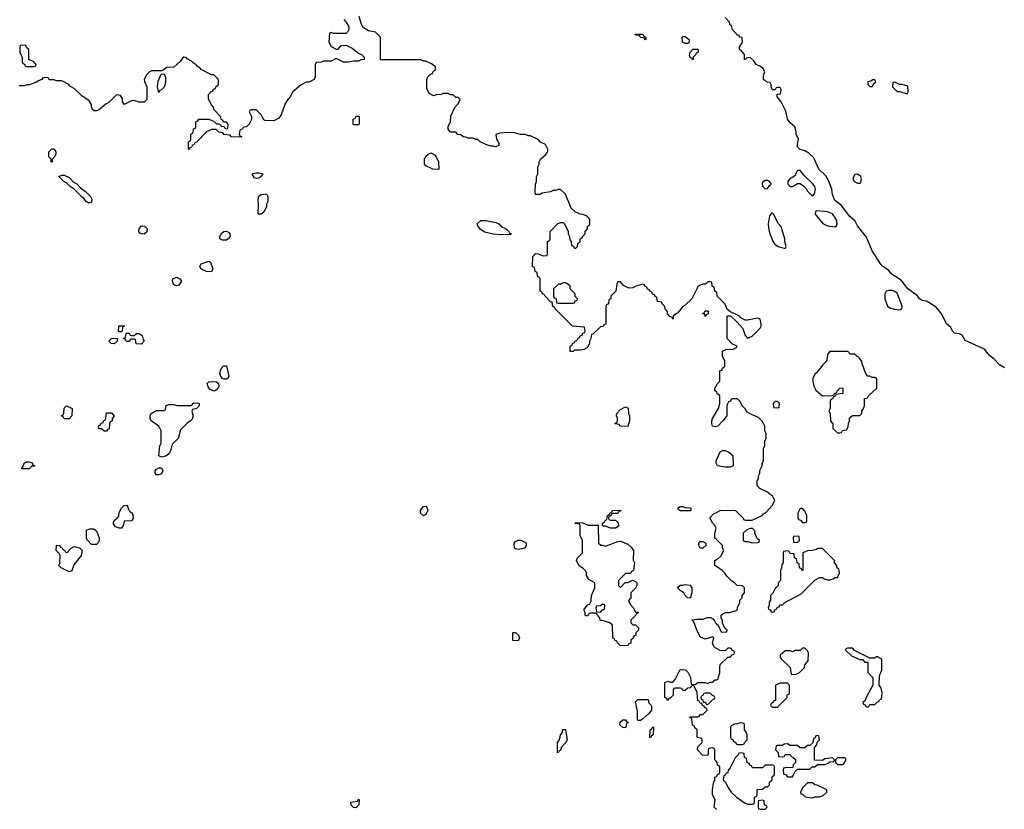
# Model space of a CAD drawing. Header units: inches. Extents: x 2701622 to 2964296, y 496201 to 720542.
# Tile 154 of 256: x 2794413 to 2802308, y 684553 to 690890. Entities that reach past the tile are written whole.
import ezdxf

# ---------------------------------------------------------------- set-up
doc = ezdxf.new("R2010")
doc.units = ezdxf.units.IN
doc.header["$MEASUREMENT"] = 0
for name, color, linetype in [('C7698', 7, 'Continuous'), ('C7699', 7, 'Continuous'), ('C8608', 7, 'Continuous'), ('C8609', 7, 'Continuous')]:
    doc.layers.add(name, color=color, linetype=linetype)

msp = doc.modelspace()

# ---------------------------------------------------------------- linework, layer by layer
at = {"layer": 'C7698', "color": 4, "elevation": 8}
for points in [[(2795934, 690000), (2795911.3, 689988.7), (2795830, 689906), (2795818, 689902), (2795810, 689886), (2795798, 689882), (2795790, 689866), (2795778, 689862), (2795770, 689846), (2795766, 689850), (2795766, 689910), (2795782, 689918), (2795786, 689930), (2795786, 689970), (2795802, 689978), (2795805.4, 690000)], [(2796177.7, 690000), (2796174, 689970), (2796178, 689958), (2796192.7, 689952.7), (2796192.7, 689947.3), (2796108.4, 689948.4), (2796102, 689962), (2796050, 689968), (2796042, 689982), (2796010, 689988), (2795995.9, 690000)], [(2800000, 688703), (2799986, 688710), (2799982, 688742), (2799966, 688750), (2799962, 688782), (2799950, 688786), (2799930, 688786), (2799911.6, 688768.4), (2799892.7, 688767.3), (2799863.6, 688756.4), (2799850, 688746), (2799802, 688650), (2799750, 688598), (2799731.6, 688588.4), (2799690, 688538), (2799674, 688530), (2799654, 688510), (2799654, 688490), (2799650, 688486), (2799642, 688502), (2799627.3, 688507.3), (2799608.4, 688528.4), (2799607.3, 688547.3), (2799588.4, 688568.4), (2799587.3, 688587.3), (2799566, 688610), (2799562, 688622), (2799527.3, 688627.3), (2799522, 688662), (2799507.3, 688667.3), (2799502, 688682), (2799487.3, 688687.3), (2799482, 688702), (2799467.3, 688707.3), (2799462, 688722), (2799447.3, 688727.3), (2799442, 688742), (2799427.3, 688747.3), (2799422, 688762), (2799410, 688766), (2799354, 688750), (2799330, 688738), (2799296.4, 688736.4), (2799255.3, 688755.3), (2799230, 688786), (2799210, 688786), (2799202, 688770), (2799194, 688710), (2799154, 688670), (2799154, 688650), (2799138, 688642), (2799134, 688610), (2799118, 688602), (2799114, 688590), (2799112.7, 688447.3), (2799098, 688442), (2799091.6, 688428.4), (2799070, 688426), (2799010, 688366), (2798998, 688362), (2798994, 688330), (2798982, 688310), (2798982, 688290), (2798963.6, 688256.4), (2798936.9, 688243.1), (2798910, 688238), (2798862, 688238), (2798850, 688228), (2798827.3, 688227.3), (2798826, 688270), (2798842, 688278), (2798846, 688290), (2798862, 688298), (2798866, 688310), (2798882, 688318), (2798890, 688334), (2798902, 688338), (2798907.3, 688352.7), (2798922, 688358), (2798927.3, 688372.7), (2798942, 688378), (2798946, 688390), (2798942, 688422), (2798846, 688430), (2798706, 688570), (2798702, 688582), (2798687.3, 688587.3), (2798682, 688622), (2798670, 688626), (2798626, 688670), (2798622, 688682), (2798606, 688690), (2798602, 688702), (2798586, 688710), (2798586, 688810), (2798582, 688822), (2798566, 688830), (2798562, 688862), (2798546, 688870), (2798542, 688902), (2798526, 688910), (2798528, 688990), (2798550, 689012), (2798571.6, 689011.6), (2798610, 688994), (2798642, 688998), (2798646, 689010), (2798646, 689110), (2798662, 689118), (2798666, 689130), (2798666, 689190), (2798726, 689250), (2798750, 689262), (2798770, 689262), (2798782, 689250), (2798812, 689190), (2798812, 689170), (2798822, 689150), (2798823.6, 689123.6), (2798834, 689110), (2798838, 689078), (2798852.7, 689072.7), (2798858, 689058), (2798870, 689054), (2798886, 689070), (2798887.3, 689092.7), (2798906, 689110), (2798906, 689130), (2798922, 689138), (2798927.3, 689152.7), (2798946, 689170), (2798946, 689190), (2798966, 689210), (2798967.3, 689232.7), (2798982, 689238), (2798986, 689250), (2798986, 689290), (2798966, 689310), (2798950, 689318), (2798927.3, 689327.3), (2798908.4, 689328.4), (2798868.4, 689348.4), (2798836.4, 689376.4), (2798788.9, 689488.9), (2798750, 689528), (2798730, 689528), (2798710, 689518), (2798690, 689518), (2798670, 689508), (2798603.6, 689496.4), (2798590, 689486), (2798550, 689486), (2798546, 689510), (2798548, 689570), (2798558, 689590), (2798558, 689630), (2798567.3, 689652.7), (2798568, 689710), (2798578, 689730), (2798578, 689750), (2798588, 689770), (2798632.9, 689807.1), (2798648, 689830), (2798648, 689850), (2798628.4, 689888.4), (2798590, 689908), (2798570, 689928), (2798510, 689958), (2798490, 689958), (2798470, 689968), (2798430, 689968), (2798380.4, 689980.4), (2798330, 689984), (2798262, 689978), (2798232, 689968), (2798236, 689930), (2798251, 689910), (2798258, 689890), (2798250, 689878), (2798229.1, 689869.1), (2798210, 689875.3), (2798190, 689875.3), (2798150, 689888), (2798106, 689910), (2798087.3, 689927.3), (2798070, 689928), (2798050, 689938), (2798010, 689938), (2797990, 689948), (2797968.4, 689948.4), (2797950, 689966), (2797927.3, 689967.3), (2797910, 689986), (2797867.3, 689987.3), (2797856.5, 690000)], [(2800000, 687903), (2799986, 687910), (2799988, 687930), (2800000, 687954)], [(2800000, 687625.3), (2799990, 687622), (2799968.9, 687628.9), (2799962, 687650), (2799962, 687670), (2799968.7, 687690), (2800000, 687743.7)], [(2800000, 687326.1), (2799998, 687330), (2799998, 687350), (2800000, 687354.5)], [(2800000, 686717), (2799988.4, 686728.4), (2799988.4, 686768.4), (2799998, 686810), (2799988, 686830), (2799968, 686850), (2799948.4, 686888.4), (2799950, 686894), (2799976.4, 686923.6), (2800000, 686936.1)], [(2800000, 686501.7), (2799988, 686510), (2799986, 686550), (2800000, 686557)], [(2800000, 685843), (2799990, 685848), (2799980.2, 685860.2), (2799968.7, 685890), (2799978, 685930), (2799970, 685938), (2799910, 685919), (2799873.2, 685933.2), (2799842, 685990), (2799818, 686058), (2799806, 686070), (2799810, 686074), (2799842, 686078), (2799890, 686078), (2799928.9, 686091.1), (2799951.1, 686091.1), (2799970, 686082), (2799985.4, 686065.4), (2799992, 686050), (2800000, 686042.7)], [(2800000, 684936), (2799986, 684950), (2799986, 685030), (2799982, 685042), (2799970, 685046), (2799938, 685042), (2799934, 685030), (2799934, 684990), (2799930, 684986), (2799887.3, 684987.3), (2799848, 685030), (2799850, 685054), (2799886, 685090), (2799886, 685110), (2799882, 685122), (2799846, 685130), (2799846, 685190), (2799827.3, 685207.3), (2799822, 685222), (2799807.3, 685227.3), (2799802, 685282), (2799786, 685290), (2799790, 685294), (2799850, 685294), (2799862, 685298), (2799867.3, 685312.7), (2799890, 685314), (2799926, 685350), (2799922, 685362), (2799907.3, 685367.3), (2799902, 685382), (2799887.3, 685387.3), (2799882, 685402), (2799870, 685406), (2799862, 685422), (2799850, 685426), (2799846, 685490), (2799822, 685542), (2799810, 685546), (2799798, 685542), (2799792.7, 685527.3), (2799770, 685526), (2799750, 685506), (2799730, 685506), (2799722, 685522), (2799710, 685526), (2799670, 685526), (2799658, 685522), (2799654, 685510), (2799654, 685470), (2799630, 685446), (2799618, 685442), (2799614, 685430), (2799607.3, 685427.3), (2799602, 685442), (2799586, 685450), (2799586, 685570), (2799610, 685582), (2799630, 685574), (2799650, 685574), (2799670, 685594), (2799710, 685674), (2799751.6, 685671.6), (2799770, 685654), (2799792, 685610), (2799798, 685558), (2799830, 685554), (2799850, 685572), (2799910, 685572), (2799930, 685562), (2799950, 685574), (2799970, 685574), (2799988.4, 685591.6), (2800000, 685592.9)], [(2800000, 684552), (2799982, 684570), (2799988.7, 684630), (2799968.9, 684668.9), (2799968.4, 684708.4), (2799976.4, 684763.6), (2799986, 684790), (2799986, 684810), (2800000, 684817)]]:
    msp.add_lwpolyline(points, dxfattribs=at)
at = {"layer": 'C7698', "color": 4}
for points, elevation in [([(2794670, 689746), (2794666, 689750), (2794666, 689770), (2794648, 689790), (2794648, 689830), (2794670, 689852), (2794690, 689852), (2794702, 689830), (2794702, 689810), (2794690, 689786), (2794674, 689770), (2794674, 689750)], 8), ([(2797770, 689686), (2797726, 689690), (2797670, 689718), (2797658, 689730), (2797658, 689770), (2797670, 689794), (2797688.4, 689811.6), (2797710, 689822), (2797743.6, 689803.6), (2797750, 689794), (2797772, 689750), (2797774, 689690)], 8), ([(2796330, 689659), (2796310, 689659), (2796274, 689650), (2796290, 689622), (2796310, 689618), (2796330, 689621), (2796348, 689630), (2796366, 689650)], 12), ([(2794970, 689418), (2794950, 689428.7), (2794922, 689462), (2794910, 689468.7), (2794849.1, 689529.1), (2794818, 689550), (2794794.6, 689574.6), (2794768, 689590), (2794726, 689630), (2794750, 689642), (2794770, 689642), (2794810, 689622), (2794845.4, 689585.4), (2794870, 689572), (2794899.6, 689539.6), (2794942, 689510), (2794982, 689470), (2794991.3, 689450), (2794990, 689426)], 8), ([(2796350, 689328), (2796326, 689330), (2796329, 689410), (2796324, 689430), (2796329.2, 689470), (2796350, 689486), (2796391.1, 689491.1), (2796402, 689470), (2796402, 689430), (2796392, 689410), (2796392, 689390), (2796370, 689346)], 8), ([(2798270, 689162), (2798209.1, 689169.1), (2798143.2, 689183.2), (2798106.8, 689206.8), (2798089, 689230), (2798082, 689250), (2798110, 689278), (2798150, 689278), (2798230, 689262), (2798254, 689250), (2798274, 689230), (2798314, 689210), (2798334, 689190), (2798338, 689178), (2798354, 689170), (2798350, 689166)], 8), ([(2795410, 689168.7), (2795386, 689170), (2795376.4, 689176.4), (2795368.7, 689190), (2795370, 689214), (2795390, 689234), (2795412.7, 689232.7), (2795434, 689210), (2795432.7, 689187.3)], 8), ([(2796039, 689119), (2796018, 689130), (2796018, 689150), (2796030, 689174), (2796048.9, 689191.1), (2796070, 689192), (2796090, 689182), (2796098, 689170), (2796101, 689150), (2796086, 689130), (2796070, 689119.3)], 8), ([(2795950, 688866), (2795910, 688868), (2795870, 688888.7), (2795858, 688910), (2795868, 688930), (2795930, 688952), (2795943.6, 688943.6), (2795962, 688890)], 8), ([(2795670, 688754), (2795650, 688762), (2795639, 688790), (2795642, 688810), (2795670, 688822.8), (2795698, 688810), (2795711.3, 688790), (2795690, 688759)], 8), ([(2798790, 688778), (2798770, 688778), (2798751.6, 688768.4), (2798732.7, 688767.3), (2798694, 688730), (2798694, 688670), (2798698, 688658), (2798714, 688650), (2798718, 688618), (2798730, 688614), (2798850, 688614), (2798862, 688618), (2798867.3, 688632.7), (2798882, 688638), (2798886, 688650), (2798867.3, 688667.3), (2798866, 688690), (2798826, 688730), (2798826, 688750), (2798806, 688770)], 8), ([(2799910, 688508.7), (2799906, 688526), (2799890, 688528), (2799890, 688534), (2799902, 688538), (2799910, 688554), (2799930, 688554), (2799934, 688550), (2799934, 688530), (2799918, 688522)], 8), ([(2795210, 688386), (2795206, 688390), (2795208.4, 688431.6), (2795250, 688434), (2795251.6, 688428.4), (2795238, 688422), (2795234, 688390), (2795230, 688386)], 8), ([(2795170, 688288.7), (2795146, 688290), (2795128, 688310), (2795150, 688332), (2795190, 688334), (2795194, 688330), (2795194, 688310)], 8), ([(2795310, 688354), (2795330, 688354), (2795348.4, 688371.6), (2795370, 688372), (2795395.3, 688355.3), (2795403.6, 688323.6), (2795412, 688310), (2795390, 688286), (2795347.3, 688287.3), (2795342, 688322), (2795330, 688326), (2795310, 688326), (2795298, 688322), (2795292.7, 688307.3), (2795270, 688306), (2795262, 688322), (2795246, 688330), (2795262, 688338), (2795266, 688370), (2795270, 688374), (2795290, 688374), (2795298, 688358)], 8), ([(2796050, 688004), (2796038, 688010), (2796025.6, 688025.6), (2796019, 688050), (2796028.7, 688090), (2796050, 688112), (2796070.7, 688110.7), (2796090.8, 688030), (2796082, 688010), (2796070, 688004)], 8), ([(2795970, 687909), (2795941.2, 687921.2), (2795924, 687944), (2795915.3, 687970), (2795930, 687984.7), (2795970, 687986.8), (2795990, 687982.8), (2796006, 687970), (2796010.8, 687950), (2796004.5, 687935.5), (2795990, 687919)], 8), ([(2794770, 687686), (2794762, 687702), (2794746, 687710), (2794762, 687718), (2794767.3, 687732.7), (2794768.4, 687771.6), (2794788, 687792), (2794834, 687770), (2794832, 687710), (2794810, 687686)], 8), ([(2795550, 687378), (2795528.4, 687388.4), (2795538, 687470), (2795548, 687490), (2795548, 687590), (2795528.4, 687628.4), (2795468, 687670), (2795458, 687690), (2795458, 687710), (2795468, 687730), (2795510, 687754), (2795570, 687754), (2795582, 687758), (2795587.3, 687792.7), (2795610, 687802), (2795650, 687802), (2795672.7, 687792.7), (2795790, 687794), (2795810, 687814), (2795852.7, 687812.7), (2795852, 687790), (2795831.1, 687768.9), (2795798, 687762), (2795794, 687746), (2795804.7, 687710), (2795795.3, 687684.7), (2795782, 687670), (2795752, 687650), (2795702, 687598), (2795684.7, 687530), (2795636, 687484), (2795621, 687430), (2795610.6, 687409.4), (2795590, 687388.7)], 8), ([(2799290, 687626), (2799232.7, 687627.3), (2799226, 687630), (2799222, 687642), (2799190, 687646), (2799186, 687650), (2799202, 687658), (2799206, 687670), (2799206, 687690), (2799198, 687710), (2799202, 687730), (2799230, 687762), (2799270, 687782), (2799291.6, 687771.6), (2799294, 687730), (2799302, 687710), (2799302, 687670)], 8), ([(2795090, 687588), (2795070, 687606), (2795047.3, 687607.3), (2795046, 687630), (2795062, 687638), (2795067.3, 687652.7), (2795082, 687658), (2795087.3, 687672.7), (2795102, 687678), (2795110, 687734), (2795150, 687734), (2795171.3, 687708.7), (2795154, 687690), (2795154, 687670), (2795138, 687662), (2795132.7, 687647.3), (2795130, 687606), (2795118, 687602), (2795110, 687588)], 8), ([(2794430, 687286), (2794426, 687290), (2794438, 687302), (2794448.9, 687331.1), (2794470, 687342), (2794490, 687342), (2794512.7, 687332.7), (2794518, 687318), (2794534, 687310), (2794530, 687306), (2794510, 687306), (2794490, 687286)], 8), ([(2795510, 687238), (2795498, 687250), (2795498, 687270), (2795510, 687282), (2795530, 687292), (2795550, 687292), (2795562, 687270), (2795550, 687246), (2795530, 687238)], 8), ([(2795210, 686808), (2795181.2, 686821.2), (2795165.2, 686845.2), (2795164.7, 686855.3), (2795170, 686872), (2795202, 686898), (2795208.7, 686910), (2795210, 686934), (2795229.1, 686970.9), (2795250, 686992), (2795270, 686994), (2795279.6, 686979.6), (2795282, 686962), (2795294, 686950), (2795298, 686938), (2795312.7, 686932.7), (2795319.6, 686919.6), (2795322, 686890), (2795310, 686868), (2795250, 686866), (2795242, 686830), (2795230, 686808)], 8), ([(2797650, 686908.7), (2797628, 686930), (2797628, 686950), (2797634.6, 686965.4), (2797650, 686982), (2797670, 686984.7), (2797681, 686970), (2797686, 686950), (2797670, 686918)], 8), ([(2799710, 686948), (2799688, 686970), (2799710, 686982), (2799730, 686982), (2799750, 686974), (2799787.3, 686972.7), (2799794, 686970), (2799794, 686950), (2799790, 686948)], 8), ([(2799150, 686874), (2799190, 686874), (2799212.7, 686852.7), (2799214, 686830), (2799203.6, 686816.4), (2799190, 686808.7), (2799150, 686808), (2799110, 686826), (2799090, 686826), (2799086, 686830), (2799086, 686850), (2799102, 686858), (2799110, 686874), (2799122, 686878), (2799126, 686910), (2799142, 686918), (2799146, 686930), (2799162, 686938), (2799166, 686950), (2799230, 686954), (2799232.7, 686947.3), (2799218, 686942), (2799210, 686926), (2799170, 686926), (2799158, 686922), (2799152.7, 686907.3), (2799138, 686902), (2799134, 686890), (2799138, 686878)], 8), ([(2799072.7, 686672.7), (2799087.3, 686672.7), (2799110, 686664.7), (2799210, 686702), (2799230, 686704.7), (2799290, 686682), (2799316.9, 686656.9), (2799334, 686630), (2799332.7, 686552.7), (2799342, 686530), (2799334, 686470), (2799318, 686462), (2799310, 686446), (2799270, 686446), (2799214, 686390), (2799214, 686350), (2799230, 686334), (2799267.3, 686372.7), (2799290, 686374), (2799328, 686392), (2799350, 686382), (2799362, 686370), (2799362, 686350), (2799351.3, 686328.7), (2799314, 686290), (2799314, 686250), (2799294, 686230), (2799310, 686194), (2799332.7, 686172.7), (2799350, 686134), (2799370, 686134), (2799374, 686130), (2799358, 686122), (2799354, 686110), (2799314, 686070), (2799314, 686050), (2799330, 686034), (2799350, 686034), (2799374, 686010), (2799374, 685990), (2799354, 685970), (2799354, 685950), (2799338, 685942), (2799332.7, 685927.3), (2799314, 685910), (2799312.7, 685887.3), (2799298, 685882), (2799290, 685866), (2799228.4, 685868.4), (2799206, 685890), (2799202, 685902), (2799186, 685910), (2799182, 685922), (2799170, 685926), (2799166, 686030), (2799146, 686050), (2799087.3, 686067.3), (2799068.7, 686068.7), (2799066, 686090), (2799046, 686110), (2799042, 686122), (2799030, 686126), (2798990, 686126), (2798978, 686122), (2798970, 686106), (2798950, 686106), (2798946, 686110), (2798946, 686130), (2798938, 686150), (2798940.4, 686159.6), (2798970, 686194), (2798982, 686198), (2798995.3, 686224.7), (2798998, 686270), (2799026, 686330), (2799026, 686370), (2798976.4, 686396.4), (2798958, 686430), (2798958, 686450), (2798950, 686466), (2798928.4, 686488.4), (2798903.1, 686503.1), (2798880.4, 686540.4), (2798878, 686550), (2798886, 686570), (2798926, 686610), (2798926, 686710), (2798908, 686750), (2798906, 686830), (2798902, 686842), (2798870, 686846), (2798866, 686850), (2798870, 686854), (2798927.3, 686852.7), (2798972.7, 686832.7), (2799052, 686832), (2799054, 686690)], 8), ([(2794990, 686678), (2794954.6, 686714.6), (2794948, 686730), (2794950, 686792), (2794976.4, 686803.6), (2795003.6, 686803.6), (2795016.9, 686796.9), (2795035.3, 686775.3), (2795051.1, 686731.1), (2795051.3, 686710), (2795045.4, 686694.6), (2795030, 686678)], 8), ([(2794790, 686614), (2794802, 686618), (2794806, 686630), (2794826, 686650), (2794850, 686662), (2794891.6, 686651.6), (2794914, 686630), (2794904.7, 686590), (2794846.4, 686513.6), (2794830, 686466), (2794810, 686458), (2794746, 686490), (2794726, 686510), (2794735.3, 686524.7), (2794738, 686590), (2794730, 686606), (2794706, 686630), (2794708.4, 686671.6), (2794734, 686670), (2794738, 686658), (2794750, 686654), (2794758, 686638), (2794774, 686630), (2794778, 686618)], 8), ([(2798410, 686639), (2798390, 686642), (2798382, 686650), (2798378, 686690), (2798390, 686702), (2798410, 686712), (2798431.6, 686711.6), (2798470, 686694), (2798474, 686690), (2798474, 686670), (2798462, 686650), (2798450, 686645.2)], 8), ([(2799870, 686648), (2799858, 686670), (2799858, 686690), (2799870, 686702), (2799890, 686702), (2799914, 686690), (2799914, 686670), (2799890, 686648)], 8), ([(2799790, 686248.7), (2799769, 686249), (2799748.9, 686268.9), (2799738, 686290), (2799708, 686310), (2799687.3, 686332.7), (2799708.9, 686351.1), (2799730, 686351.3), (2799750, 686358), (2799790, 686352), (2799802, 686330), (2799802, 686290)], 8), ([(2799090, 686198), (2799070, 686186), (2799038, 686182), (2799034, 686170), (2799038, 686138), (2799070, 686134), (2799087.3, 686152.7), (2799102, 686158), (2799106, 686190), (2799096.4, 686196.4)], 8), ([(2798410, 685906), (2798367.3, 685907.3), (2798367.3, 685972.7), (2798390, 685972), (2798414, 685950), (2798422, 685930)], 8), ([(2799950, 685486), (2799910, 685486), (2799898, 685482), (2799890, 685466), (2799878, 685462), (2799874, 685450), (2799878, 685438), (2799891.6, 685431.6), (2799894, 685414), (2799911.6, 685411.6), (2799918, 685398), (2799930, 685394), (2799967.3, 685432.7), (2799982, 685438), (2799986, 685450), (2799982, 685462), (2799967.3, 685467.3)], 8), ([(2799370, 685266), (2799366, 685270), (2799367.3, 685347.3), (2799358, 685370), (2799356.4, 685396.4), (2799348, 685412), (2799370, 685434), (2799450, 685434), (2799454, 685430), (2799454, 685410), (2799472.7, 685392.7), (2799479.6, 685379.6), (2799478, 685350), (2799458, 685322), (2799410, 685278), (2799390, 685266)], 8), ([(2799270, 685208), (2799248.7, 685208.7), (2799226, 685230), (2799227.3, 685252.7), (2799248.4, 685271.6), (2799271.6, 685271.6), (2799278, 685258), (2799292, 685252), (2799290, 685246), (2799278, 685242)], 8), ([(2798730, 685006), (2798726, 685010), (2798726, 685090), (2798736.4, 685103.6), (2798747.3, 685132.7), (2798748.4, 685151.6), (2798766, 685170), (2798766, 685190), (2798770, 685194), (2798790, 685194), (2798802, 685110), (2798790, 685086), (2798754, 685050), (2798750, 685026), (2798738, 685022)], 8), ([(2799470, 685126), (2799466, 685130), (2799468, 685190), (2799482, 685198), (2799490, 685214), (2799494, 685210), (2799492, 685150), (2799478, 685142)], 8), ([(2797110, 684566), (2797088.7, 684568.7), (2797070, 684586), (2797068.4, 684611.6), (2797122, 684618), (2797130, 684634), (2797134, 684630), (2797131.6, 684588.4)], 8)]:
    msp.add_lwpolyline(points, close=True, dxfattribs=dict(at, elevation=elevation))
at = {"layer": 'C7699', "color": 4, "elevation": 8}
for points in [[(2797856.5, 690000), (2797848, 690010), (2797850, 690034), (2797868.7, 690070), (2797870, 690114), (2797906, 690190), (2797930, 690214), (2797946, 690250), (2797930, 690266), (2797910, 690266), (2797890, 690286), (2797870, 690286), (2797850, 690298), (2797810, 690298), (2797791.6, 690288.4), (2797752.7, 690287.3), (2797730, 690278), (2797696.4, 690296.4), (2797676.4, 690336.4), (2797678, 690410), (2797686, 690430), (2797707.3, 690452.7), (2797722, 690458), (2797727.3, 690472.7), (2797746, 690490), (2797746, 690510), (2797716.4, 690536.4), (2797670, 690558), (2797650, 690558), (2797630, 690568), (2797307.3, 690567.3), (2797306, 690750), (2797266, 690790), (2797210, 690799), (2797166, 690826), (2797154, 690850), (2797136.4, 690916.4)], [(2797012, 690890), (2797039.8, 690859.8), (2797052, 690830), (2797052, 690810), (2797042, 690790), (2797030, 690778), (2796930, 690778), (2796910, 690786), (2796898, 690782), (2796892, 690710), (2796910, 690674), (2796950, 690652), (2796967.3, 690652.7), (2796990, 690682), (2797030, 690684.7), (2797079.8, 690659.8), (2797130, 690622), (2797154, 690610), (2797174, 690590), (2797174, 690570), (2797150, 690568), (2797130, 690558), (2797090, 690558), (2797050, 690548.7), (2797010, 690548), (2796950, 690578), (2796910, 690558), (2796850, 690558), (2796830, 690548), (2796790, 690546), (2796782, 690530), (2796782, 690430), (2796774, 690410), (2796731.6, 690388.4), (2796710, 690388), (2796670, 690368), (2796602, 690310), (2796582, 690270), (2796562, 690250), (2796542, 690218), (2796510, 690126), (2796490, 690098), (2796450, 690078), (2796380.4, 690080.4), (2796370, 690086), (2796350, 690126), (2796310, 690166), (2796270, 690166), (2796258, 690162), (2796254, 690150), (2796272, 690112), (2796271.6, 690088.4), (2796252, 690050), (2796231.1, 690028.9), (2796210, 690026), (2796192.7, 690007.3), (2796178, 690002), (2796177.7, 690000)], [(2795805.4, 690000), (2795807.3, 690012.7), (2795822, 690018), (2795826, 690030), (2795826, 690070), (2795842, 690078), (2795848.4, 690091.6), (2795930, 690092), (2795971.6, 690071.6), (2795990, 690054), (2796012.7, 690052.7), (2796030, 690034), (2796052.7, 690032.7), (2796058, 690018), (2796070, 690014), (2796082, 690018), (2796086, 690050), (2796070, 690066), (2796047.3, 690067.3), (2796042, 690082), (2796027.3, 690087.3), (2796026, 690110), (2795969, 690169), (2795968, 690188), (2795950, 690206), (2795927.3, 690252.7), (2795926, 690290), (2795947.3, 690312.7), (2795962, 690318), (2795967.3, 690332.7), (2795982, 690338), (2795986, 690350), (2796006, 690370), (2796006, 690410), (2795970, 690446), (2795950, 690448), (2795869.1, 690489.1), (2795860.4, 690500.4), (2795836.4, 690516.4), (2795828.4, 690528.4), (2795803.1, 690543.1), (2795790, 690558), (2795756.4, 690576.4), (2795747.3, 690587.3), (2795730, 690588), (2795719.6, 690580.4), (2795703.6, 690556.4), (2795650, 690508), (2795590, 690506), (2795570, 690486), (2795550, 690478), (2795470, 690478), (2795450, 690468), (2795432, 690450), (2795412, 690410), (2795412.7, 690392.7), (2795431.3, 690350), (2795431.3, 690250), (2795411.6, 690228.4), (2795370, 690228), (2795330, 690242), (2795310, 690238), (2795250, 690208), (2795238, 690230), (2795236.4, 690256.4), (2795222, 690282), (2795190, 690286), (2795131.1, 690228.9), (2795105.4, 690214.6), (2795050, 690166), (2795030, 690158), (2795010, 690158), (2794998, 690170), (2794988.9, 690188.9), (2794988, 690210), (2794970, 690238), (2794910, 690278), (2794850, 690338), (2794816.4, 690356.4), (2794806, 690370), (2794750, 690398), (2794710, 690398), (2794687.3, 690407.3), (2794650, 690408), (2794642, 690422), (2794610, 690426), (2794598, 690422), (2794591.6, 690408.4), (2794570, 690402), (2794548.4, 690388.4), (2794490, 690368), (2794470, 690368), (2794450, 690358), (2794410, 690358)], [(2795995.9, 690000), (2795987.3, 690007.3), (2795950, 690008), (2795934, 690000)]]:
    msp.add_lwpolyline(points, dxfattribs=at)
at = {"layer": 'C7699', "color": 4}
for points, elevation in [([(2799430, 690728), (2799422, 690742), (2799388.4, 690748.4), (2799382, 690762), (2799350, 690766), (2799347.3, 690772.7), (2799410, 690774), (2799418, 690758), (2799434, 690750), (2799434, 690730)], 4), ([(2794450, 690686), (2794418, 690682), (2794414, 690670), (2794414, 690630), (2794423.6, 690603.6), (2794434, 690590), (2794434, 690550), (2794438, 690538), (2794452.7, 690532.7), (2794458, 690518), (2794470, 690514), (2794530, 690514), (2794542, 690518), (2794546, 690530), (2794526, 690550), (2794486, 690570), (2794486, 690650), (2794467.3, 690667.3), (2794462, 690682)], 8), ([(2799750, 690698), (2799728, 690710), (2799726, 690750), (2799730, 690754), (2799750, 690754), (2799782, 690730), (2799782, 690710), (2799770, 690698)], 4), ([(2799810, 690566), (2799802, 690582), (2799790, 690586), (2799783.1, 690603.1), (2799788, 690630), (2799810, 690654), (2799850, 690654), (2799854, 690650), (2799854, 690630), (2799838, 690622), (2799834, 690610), (2799814, 690590), (2799814, 690570)], 4), ([(2795530, 690306), (2795518, 690350), (2795523.1, 690396.9), (2795547.3, 690452.7), (2795570, 690454), (2795582, 690430), (2795582, 690390), (2795576.9, 690363.1), (2795570, 690346), (2795550, 690326), (2795538, 690322)], 8), ([(2797090, 690046), (2797086, 690050), (2797086, 690090), (2797102, 690098), (2797110, 690114), (2797130, 690114), (2797134, 690110), (2797134, 690050), (2797130, 690046)], 8)]:
    msp.add_lwpolyline(points, close=True, dxfattribs=dict(at, elevation=elevation))
at = {"layer": 'C8608', "color": 4}
for points, elevation in [([(2802310, 688095.3), (2802270, 688119), (2802226.3, 688166.3), (2802190, 688195.3), (2802150, 688245.2), (2801995.3, 688315.3), (2801970, 688358), (2801950, 688368), (2801910, 688374), (2801894, 688390), (2801878.9, 688418.9), (2801845.2, 688450), (2801806.6, 688526.6), (2801763.2, 688583.2), (2801690, 688629), (2801650, 688637.2), (2801628.7, 688650), (2801612.9, 688672.9), (2801536, 688730), (2801480.2, 688800.2), (2801410, 688844), (2801378.4, 688878.4), (2801335.3, 688910), (2801315.3, 688930), (2801250, 689035.3), (2801203.2, 689143.2), (2801130, 689235.3), (2801112.7, 689272.7), (2801070, 689309), (2801000.2, 689400.2), (2800950, 689438), (2800930, 689486), (2800925.2, 689530), (2800898, 689598), (2800877.5, 689637.5), (2800821.2, 689690), (2800781.2, 689781.2), (2800739.5, 689819.5), (2800710, 689837.2), (2800670, 689846.6), (2800650, 689868.7), (2800649.1, 689890.9), (2800658, 689930), (2800639, 689970), (2800639, 689990), (2800636.5, 690000)], 4), ([(2800000, 687954), (2800008, 687970), (2800028, 687990), (2800028.4, 688071.6), (2800042, 688078), (2800047.3, 688092.7), (2800066, 688110), (2800066, 688150), (2800048, 688190), (2800048, 688230), (2800076.4, 688243.6), (2800134.6, 688245.4), (2800162, 688258), (2800166, 688270), (2800130, 688286), (2800086, 688330), (2800086, 688510), (2800090, 688514), (2800112.7, 688512.7), (2800163.6, 688463.6), (2800210.9, 688410.9), (2800230, 688354), (2800250, 688334), (2800286, 688350), (2800350, 688414), (2800358, 688430), (2800358, 688450), (2800350, 688486), (2800330, 688495.3), (2800250, 688478), (2800230, 688478), (2800196.4, 688496.4), (2800186, 688510), (2800107.3, 688547.3), (2800087.3, 688567.3), (2800070, 688606), (2800006, 688670), (2800002, 688702), (2800000, 688703)], 8), ([(2800000, 687743.7), (2800015.3, 687770), (2800028, 687810), (2800026, 687870), (2800006, 687890), (2800002, 687902), (2800000, 687903)], 8), ([(2800000, 686936.1), (2800030, 686952), (2800130, 686954), (2800154, 686950), (2800214, 686890), (2800218, 686878), (2800232.7, 686872.7), (2800287.3, 686872.7), (2800366, 686910), (2800376.4, 686923.6), (2800400.4, 686939.6), (2800448, 686990), (2800468, 687030), (2800448.4, 687068.4), (2800430, 687078), (2800410, 687098), (2800348, 687128), (2800326, 687150), (2800327.3, 687187.3), (2800338, 687210), (2800338, 687230), (2800348, 687250), (2800348.4, 687271.6), (2800366, 687310), (2800366, 687330), (2800378, 687350), (2800378, 687450), (2800388, 687470), (2800388, 687510), (2800398, 687530), (2800398, 687570), (2800388, 687590), (2800387.3, 687627.3), (2800370, 687666), (2800336.4, 687696.4), (2800280.4, 687720.4), (2800243.1, 687743.1), (2800230, 687766), (2800206, 687790), (2800190, 687826), (2800170, 687846), (2800130, 687846), (2800118, 687842), (2800112.7, 687827.3), (2800098, 687822), (2800083.6, 687796.4), (2800082, 687710), (2800050.7, 687669.3), (2800010, 687628.7), (2800000, 687625.3)], 8), ([(2800000, 687354.5), (2800030, 687422), (2800048.9, 687431.1), (2800070, 687431.3), (2800099.8, 687419.8), (2800131.1, 687391.1), (2800134, 687310), (2800130, 687306), (2800110, 687298), (2800070, 687298), (2800008.9, 687308.9), (2800000, 687326.1)], 8), ([(2800000, 686557), (2800010, 686562), (2800034.6, 686585.4), (2800058, 686630), (2800048.9, 686648.9), (2800048, 686670), (2800000, 686717)], 8), ([(2800000, 686042.7), (2800014, 686030), (2800038, 685978), (2800050, 685974), (2800082, 685978), (2800086, 685990), (2800067.3, 686007.3), (2800048, 686048), (2800048, 686070), (2800038, 686090), (2800038, 686110), (2800050, 686122), (2800068.9, 686131.1), (2800108.4, 686131.6), (2800166, 686150), (2800168.4, 686171.6), (2800187.3, 686212.7), (2800188.4, 686231.6), (2800206, 686250), (2800206, 686270), (2800226, 686290), (2800226, 686330), (2800210, 686346), (2800166, 686350), (2800146, 686370), (2800123.1, 686383.1), (2800083.1, 686423.1), (2800070, 686446), (2800046, 686470), (2800000, 686501.7)], 8), ([(2800000, 685592.9), (2800010, 685594), (2800028, 685650), (2800026, 685690), (2800030, 685714), (2800090, 685774), (2800110, 685774), (2800127.3, 685792.7), (2800142, 685798), (2800146, 685810), (2800142, 685822), (2800127.3, 685827.3), (2800122, 685842), (2800110, 685846), (2800090, 685846), (2800070, 685826), (2800030, 685828), (2800000, 685843)], 8), ([(2800000, 684817), (2800002, 684818), (2800007.3, 684832.7), (2800022, 684838), (2800026, 684850), (2800026, 684890), (2800022, 684902), (2800007.3, 684907.3), (2800006, 684930), (2800000, 684936)], 8)]:
    msp.add_lwpolyline(points, dxfattribs=dict(at, elevation=elevation))
for points, elevation in [([(2800670, 689678), (2800650, 689678), (2800626, 689634), (2800584.7, 689610), (2800572, 689590), (2800572, 689570), (2800590, 689552), (2800610, 689552), (2800650, 689574), (2800670, 689574), (2800696.9, 689556.9), (2800716.9, 689536.9), (2800730, 689514), (2800770, 689474), (2800787.3, 689492.7), (2800793.2, 689530), (2800788.7, 689550), (2800770, 689575.3), (2800700.9, 689640.9)], 8), ([(2800410, 689598), (2800390, 689598), (2800370, 689586), (2800366, 689574), (2800370, 689554), (2800390, 689532), (2800410, 689534), (2800423.1, 689556.9), (2800438, 689570), (2800436.4, 689576.4), (2800426, 689590)], 8), ([(2801130, 689649), (2801110, 689648), (2801096.9, 689623.1), (2801096, 689610), (2801104.7, 689590), (2801130, 689578), (2801150, 689578), (2801156.5, 689583.5), (2801164, 689610), (2801159, 689630)], 4), ([(2800450, 689338), (2800442, 689338), (2800425.4, 689314.6), (2800416, 689250), (2800416.9, 689216.9), (2800427.1, 689167.1), (2800438, 689150), (2800451.3, 689110), (2800467.1, 689087.1), (2800494, 689070), (2800550, 689054), (2800558, 689070), (2800548.7, 689110), (2800548.7, 689130), (2800518, 689230), (2800498, 689250), (2800458, 689330)], 8), ([(2800805.4, 689354.6), (2800794, 689350), (2800792, 689330), (2800853.2, 689253.2), (2800890, 689234.8), (2800950, 689226.8), (2800964, 689236), (2800969, 689250), (2800966, 689270), (2800960.9, 689290), (2800931.3, 689331.3), (2800890, 689347)], 8), ([(2801383.5, 688716.5), (2801362, 688710), (2801351.3, 688690), (2801351.3, 688650), (2801372, 688590), (2801390, 688578), (2801425.4, 688565.4), (2801470, 688562), (2801486, 688570), (2801488, 688590), (2801450, 688694), (2801430, 688709.2), (2801410, 688716)], 8), ([(2801050, 688226), (2800910, 688226), (2800892.7, 688207.3), (2800882, 688150), (2800850, 688118), (2800803.6, 688056.4), (2800790, 688046), (2800772, 688010), (2800772, 687990), (2800782, 687950), (2800796.9, 687916.9), (2800850, 687872), (2800930, 687874), (2800942, 687878), (2800946, 687890), (2800962, 687898), (2800970, 687914), (2800982, 687918), (2800987.3, 687932.7), (2801010, 687934), (2801014, 687930), (2801014, 687890), (2800958, 687882), (2800954, 687870), (2800938, 687862), (2800930, 687846), (2800918, 687842), (2800912.7, 687827.3), (2800912, 687770), (2800902, 687750), (2800912.7, 687727.3), (2800914, 687670), (2800932.7, 687647.3), (2800934, 687610), (2800970, 687574), (2800990, 687574), (2801002, 687578), (2801010, 687594), (2801042, 687598), (2801056.4, 687623.6), (2801058, 687650), (2801068, 687670), (2801068, 687690), (2801076.4, 687703.6), (2801090, 687712), (2801150, 687714), (2801166, 687730), (2801166, 687750), (2801176.4, 687763.6), (2801186, 687790), (2801186, 687850), (2801210, 687854), (2801218, 687870), (2801287.3, 687932.7), (2801287.3, 688007.3), (2801270, 688018), (2801250, 688018), (2801230, 688028), (2801208, 688030), (2801188.9, 688068.9), (2801168, 688130), (2801166, 688150), (2801146, 688170), (2801142, 688182), (2801127.3, 688187.3), (2801110, 688206), (2801070, 688206), (2801062, 688222)], 8), ([(2800490, 687826), (2800470, 687826), (2800454, 687810), (2800458, 687778), (2800490, 687774), (2800502, 687778), (2800506, 687810)], 8), ([(2800690, 686966), (2800670, 686966), (2800652, 686930), (2800652.7, 686892.7), (2800658, 686878), (2800672.7, 686872.7), (2800690, 686854), (2800710, 686854), (2800722, 686858), (2800726, 686870), (2800726, 686910), (2800710, 686946)], 8), ([(2800290, 686806), (2800270, 686806), (2800243.6, 686796.4), (2800214, 686770), (2800214, 686710), (2800230, 686702), (2800250, 686702), (2800290, 686692), (2800330, 686694), (2800342, 686698), (2800346, 686710), (2800327.3, 686727.3), (2800308.4, 686768.4), (2800307.3, 686787.3)], 8), ([(2800650, 686746), (2800618, 686742), (2800614, 686730), (2800618, 686698), (2800650, 686694), (2800666, 686710), (2800662, 686742)], 8), ([(2800812.7, 686647.3), (2800802, 686638), (2800771.1, 686628.9), (2800730, 686628), (2800694, 686610), (2800694, 686470), (2800690, 686466), (2800682, 686482), (2800666, 686490), (2800662, 686522), (2800646, 686530), (2800642, 686562), (2800626, 686570), (2800622, 686602), (2800590, 686606), (2800582, 686622), (2800570, 686626), (2800538, 686622), (2800534, 686610), (2800534, 686530), (2800523.6, 686516.4), (2800522, 686490), (2800514, 686470), (2800514, 686390), (2800494, 686370), (2800494, 686350), (2800470, 686326), (2800452.7, 686287.3), (2800434, 686270), (2800434, 686230), (2800423.6, 686216.4), (2800422, 686190), (2800414, 686170), (2800418, 686158), (2800432.7, 686152.7), (2800438, 686138), (2800450, 686134), (2800462, 686138), (2800467.3, 686152.7), (2800482, 686158), (2800487.3, 686172.7), (2800502, 686178), (2800507.3, 686192.7), (2800530, 686194), (2800548.4, 686211.6), (2800678.6, 686281.4), (2800788.7, 686391.3), (2800830, 686414), (2800850, 686414), (2800863.6, 686403.6), (2800890, 686394), (2800910, 686394), (2800936.4, 686403.6), (2800950, 686414), (2800970, 686414), (2800986, 686450), (2800982, 686482), (2800966, 686490), (2800966, 686510), (2800946, 686530), (2800946, 686550), (2800850, 686646)], 8), ([(2800710, 685846), (2800690, 685846), (2800670, 685828), (2800630, 685828), (2800610, 685818), (2800590, 685826), (2800550, 685826), (2800512, 685790), (2800512, 685770), (2800519.6, 685759.6), (2800592, 685690), (2800598, 685638), (2800630, 685634), (2800650, 685642), (2800666, 685650), (2800706, 685690), (2800708.4, 685711.6), (2800736.4, 685743.6), (2800738, 685810), (2800730, 685826)], 8), ([(2801090, 685846), (2801050, 685846), (2801038, 685842), (2801034, 685830), (2801083.6, 685783.6), (2801150, 685754), (2801170, 685754), (2801190, 685734), (2801210, 685734), (2801214, 685730), (2801214, 685650), (2801254, 685610), (2801254, 685550), (2801203.6, 685456.4), (2801192.7, 685427.3), (2801174, 685410), (2801178, 685398), (2801192.7, 685392.7), (2801198, 685378), (2801210, 685374), (2801222, 685378), (2801230, 685394), (2801270, 685394), (2801290, 685414), (2801302, 685418), (2801310, 685434), (2801322, 685438), (2801327.3, 685452.7), (2801328, 685490), (2801318, 685530), (2801306, 685550), (2801307.3, 685627.3), (2801326, 685670), (2801326, 685750), (2801322, 685762), (2801307.3, 685767.3), (2801298, 685778), (2801283.6, 685776.4), (2801270, 685766), (2801230, 685766), (2801107.3, 685827.3)], 8), ([(2800570, 685566), (2800510, 685566), (2800474, 685550), (2800474, 685430), (2800458, 685422), (2800452.7, 685407.3), (2800438, 685402), (2800434, 685390), (2800438, 685378), (2800450, 685374), (2800490, 685374), (2800566, 685450), (2800567.3, 685472.7), (2800582, 685478), (2800586, 685490), (2800586, 685550)], 8), ([(2800190, 685246), (2800170, 685238), (2800143.6, 685236.4), (2800118, 685222), (2800114, 685210), (2800114, 685130), (2800118, 685118), (2800132.7, 685112.7), (2800138, 685098), (2800152.7, 685092.7), (2800158, 685078), (2800170, 685074), (2800210, 685074), (2800222, 685078), (2800227.3, 685092.7), (2800246, 685110), (2800246, 685150), (2800236.4, 685176.4), (2800226, 685190), (2800226, 685230), (2800222, 685242)], 8), ([(2800810, 685146), (2800798, 685142), (2800792.7, 685127.3), (2800778, 685122), (2800772.7, 685087.3), (2800750, 685066), (2800730, 685066), (2800710, 685046), (2800670, 685046), (2800650, 685066), (2800590, 685066), (2800570, 685078), (2800543.6, 685076.4), (2800530, 685066), (2800490, 685066), (2800478, 685062), (2800474, 685030), (2800494, 685010), (2800498, 684978), (2800530, 684974), (2800542, 684978), (2800550, 684994), (2800590, 684994), (2800598, 684978), (2800612.7, 684972.7), (2800632.7, 684952.7), (2800634, 684930), (2800614, 684910), (2800612.7, 684887.3), (2800550, 684886), (2800538, 684882), (2800534, 684870), (2800538, 684838), (2800552.7, 684832.7), (2800570, 684814), (2800610, 684814), (2800627.3, 684852.7), (2800650, 684874), (2800750, 684874), (2800767.3, 684892.7), (2800790, 684894), (2800810, 684914), (2800870, 684914), (2800896.4, 684923.6), (2800910, 684934), (2800942, 684938), (2800946, 684950), (2800930, 684966), (2800870, 684958), (2800850, 684946), (2800787.3, 684947.3), (2800786, 685050), (2800806, 685070), (2800807.3, 685092.7), (2800826, 685110), (2800822, 685142)], 8), ([(2800190, 685006), (2800178, 685002), (2800174, 684990), (2800150, 684966), (2800110, 684886), (2800092.7, 684867.3), (2800090, 684846), (2800078, 684842), (2800070, 684826), (2800058, 684822), (2800054, 684790), (2800071.6, 684771.6), (2800091.3, 684730), (2800118, 684690), (2800162, 684650), (2800230, 684602), (2800250, 684594), (2800290, 684594), (2800302, 684598), (2800306, 684610), (2800306, 684650), (2800322, 684658), (2800326, 684670), (2800327.3, 684712.7), (2800370, 684714), (2800390, 684734), (2800410, 684734), (2800426, 684750), (2800426, 684770), (2800446, 684790), (2800447.3, 684812.7), (2800466, 684830), (2800466, 684890), (2800462, 684902), (2800450, 684906), (2800390, 684906), (2800370, 684886), (2800290, 684886), (2800282, 684902), (2800267.3, 684907.3), (2800262, 684922), (2800246, 684930), (2800242, 684962), (2800226, 684970), (2800222, 685002)], 8), ([(2801030, 684966), (2800970, 684966), (2800954, 684950), (2800954, 684930), (2800970, 684914), (2801010, 684914), (2801022, 684918), (2801036.4, 684943.6), (2801038, 684958)], 8), ([(2800770, 684766), (2800730, 684766), (2800690, 684726), (2800674, 684690), (2800678, 684678), (2800690, 684674), (2800712.7, 684652.7), (2800770, 684644.7), (2800790, 684652), (2800827.3, 684652.7), (2800856.4, 684663.6), (2800886, 684690), (2800886, 684710), (2800807.3, 684747.3), (2800788.4, 684748.4)], 8), ([(2800370, 684626), (2800338, 684622), (2800334, 684610), (2800334, 684570), (2800338, 684558), (2800350, 684554), (2800390, 684554), (2800406, 684570), (2800402, 684582), (2800386, 684590), (2800382, 684622)], 8)]:
    msp.add_lwpolyline(points, close=True, dxfattribs=dict(at, elevation=elevation))
at = {"layer": 'C8609', "color": 4, "elevation": 4}
msp.add_lwpolyline([(2800636.5, 690000), (2800629.2, 690029.2), (2800590, 690062), (2800569.2, 690090), (2800556.4, 690156.4), (2800518, 690230), (2800488, 690270), (2800487.3, 690292.7), (2800510, 690294), (2800516.4, 690303.6), (2800518, 690330), (2800510, 690346), (2800490, 690346), (2800478, 690342), (2800470, 690326), (2800450, 690326), (2800438, 690350), (2800438, 690370), (2800430, 690386), (2800410, 690388), (2800390, 690398), (2800378, 690410), (2800376.4, 690443.6), (2800388, 690470), (2800374.6, 690494.6), (2800353.6, 690513.6), (2800318, 690530), (2800299, 690559), (2800270, 690586), (2800238, 690582), (2800234, 690570), (2800226, 690570), (2800226, 690610), (2800200.4, 690640.4), (2800186, 690650), (2800186, 690670), (2800208, 690710), (2800206, 690746), (2800186, 690750), (2800182, 690762), (2800170, 690766), (2800128, 690810), (2800122, 690842), (2800110, 690846), (2800106, 690870), (2800070, 690906)], dxfattribs=at)
for points in [[(2801270, 690406), (2801250, 690406), (2801242, 690398), (2801214, 690390), (2801214, 690370), (2801230, 690354), (2801250, 690354), (2801262, 690378), (2801278, 690390)], [(2801430, 690388), (2801414, 690386), (2801412, 690350), (2801450, 690312), (2801470, 690312), (2801530, 690294), (2801538, 690310), (2801535.3, 690355.3), (2801488.4, 690368.4), (2801468.9, 690368.9)]]:
    msp.add_lwpolyline(points, close=True, dxfattribs=at)

doc.saveas('drawing.dxf')
